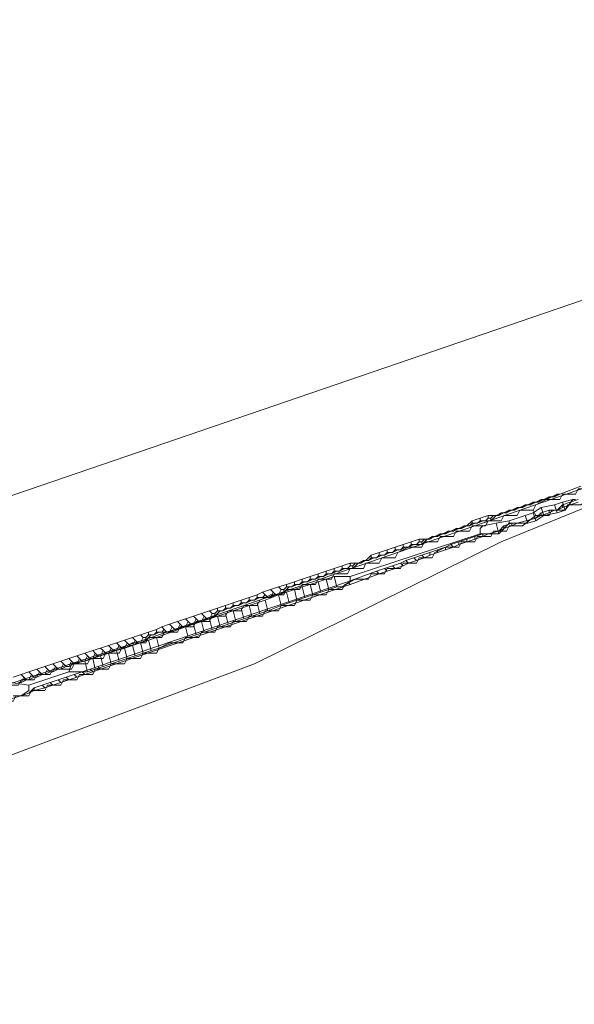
# Model space of a CAD drawing. Header units: metres. Extents: x 157984 to 159055, y 577129 to 578276.
# Tile 67 of 70: x 158938 to 158979, y 577567 to 577641. Entities that reach past the tile are written whole.
import ezdxf
from ezdxf.lldxf.tags import DXFTag

# ---------------------------------------------------------------- set-up
doc = ezdxf.new("R2010")
doc.units = ezdxf.units.M
for name, color, linetype, lineweight, true_color in [('B-OI-KL-DATA_ALLIANDER TELECOM_0000792941_VECT_16O029485-G', 3, 'KL-DATA-N', 18, 0x00ff00), ('B-OI-KL-DATA_LIANDER_0000574962_VECT_16O029485-G', 3, 'KL-DATA-N', 18, 0x00ff00), ('B-OI-KL-DATA_ZIGGO SERVICES_0000565862_VECT_16O029485-G', 3, 'KL-DATA-N', 18, 0x00ff00), ('B-OI-KL-ET_MS_LIANDER_0000574962_VECT_16O029485-G', 7, 'KL-MS-N', 18, 0xa50000), ('B-OI-KL-GAS_HD_LIANDER_0000574962_VECT_16O029485-G', 30, 'KL-GAS-HD-N', 18, 0xff7f00)]:
    doc.layers.add(name, color=color, linetype=linetype, lineweight=lineweight, true_color=true_color)
doc.styles.get("Standard").update_dxf_attribs({"font": 'romans.shx'})
tags = doc.linetypes.add('KL-DATA-N', pattern='A,4,-1,[101,NLCS.SHX,S=0.5,R=0,X=0,Y=0],-1,4,-1,["D",Standard,S=1,R=0,X=-0.25,Y=-0.5],-1.5', length=12.5).pattern_tags.tags
tags[18] = DXFTag(74, 10)
tags = doc.linetypes.add('KL-GAS-HD-N', pattern='A,4,-1,[69,NLCS.SHX,S=0.5,R=0,X=0,Y=0],-1,4,-1,["H",Standard,S=1,R=0,X=0,Y=-0.5],-2', length=13).pattern_tags.tags
tags[18] = DXFTag(74, 10)
tags = doc.linetypes.add('KL-MS-N', pattern='A,4,-1,[103,NLCS.SHX,S=0.75,R=0,X=0,Y=0],-1,4,-1,["M",Standard,S=1,R=0,X=0,Y=-0.5],-2', length=13).pattern_tags.tags
tags[18] = DXFTag(74, 10)

msp = doc.modelspace()

# ---------------------------------------------------------------- linework, layer by layer
at = {"layer": 'B-OI-KL-DATA_ALLIANDER TELECOM_0000792941_VECT_16O029485-G', "flags": 128}
for points in [[(158980.7, 577605.7), (158979.7, 577605.7), (158979.5, 577605.3), (158978.5, 577605.3), (158978.3, 577604.9), (158977.3, 577604.9), (158976.5, 577604.5), (158976.3, 577604.1)], [(158980.9, 577605.3), (158979.9, 577604.5), (158978.9, 577604.5), (158978.7, 577604.1), (158977.7, 577604.1), (158977.5, 577603.7), (158976.5, 577603.7)], [(158976.3, 577604.1), (158975.3, 577604.1), (158975.1, 577603.7), (158974.1, 577603.7), (158973.9, 577603.3), (158972.9, 577603.3), (158972.7, 577602.9), (158971.7, 577602.9), (158971.5, 577602.5), (158970.5, 577602.5), (158970.3, 577602.1), (158969.3, 577602.1), (158969.1, 577601.7), (158968.1, 577601.7), (158967.9, 577601.3), (158966.9, 577601.3), (158966.1, 577600.9), (158965.9, 577600.5), (158964.9, 577600.5), (158964.7, 577600.1), (158963.7, 577600.1), (158963.5, 577599.7), (158962.5, 577599.7), (158962.3, 577599.3), (158961.3, 577599.3), (158961.1, 577598.9), (158960.1, 577598.9), (158959.9, 577598.5), (158958.9, 577598.5), (158958.7, 577598.1), (158957.7, 577598.1), (158957.5, 577597.7), (158956.5, 577597.7), (158955.7, 577597.3), (158955.5, 577596.9), (158954.5, 577596.9), (158954.3, 577596.5), (158953.3, 577596.5), (158953.1, 577596.1), (158952.1, 577596.1), (158951.9, 577595.7), (158950.9, 577595.7), (158950.7, 577595.3), (158949.7, 577595.3), (158949.5, 577594.9), (158948.5, 577594.9), (158948.3, 577594.5), (158947.3, 577594.5), (158947.1, 577594.1), (158946.1, 577594.1), (158945.3, 577593.7), (158945.1, 577593.3), (158944.1, 577593.3), (158943.9, 577592.9), (158942.9, 577592.9), (158942.7, 577592.5), (158941.7, 577592.5), (158941.5, 577592.1), (158940.1, 577592.1), (158939.9, 577591.7), (158938.9, 577591.7), (158938.7, 577591.3), (158937.7, 577591.3), (158937.5, 577590.9), (158936.5, 577590.9), (158936.3, 577590.5), (158935.3, 577590.5), (158935.1, 577590.1), (158934.1, 577590.1), (158933.9, 577589.7), (158932.9, 577589.7), (158932.7, 577589.3), (158931.7, 577589.3), (158931.5, 577588.9), (158930.5, 577588.9), (158930.3, 577588.5), (158929.3, 577588.5), (158929.1, 577588.1), (158928.1, 577588.1), (158927.9, 577587.7), (158926.9, 577587.7), (158926.7, 577587.3), (158925.7, 577587.3), (158925.5, 577586.9), (158924.5, 577586.9), (158924.3, 577586.5), (158923.3, 577586.5), (158923.1, 577586.1), (158922.1, 577586.1), (158921.9, 577585.7), (158920.9, 577585.7), (158920.7, 577585.3), (158919.7, 577585.3), (158919.5, 577584.9), (158918.5, 577584.9), (158918.3, 577584.5), (158917.3, 577584.5), (158917.1, 577584.1), (158916.1, 577584.1), (158915.9, 577583.7), (158914.5, 577583.7), (158914.3, 577583.3), (158913.3, 577583.3), (158913.1, 577582.9), (158912.1, 577582.9), (158911.9, 577582.5), (158910.5, 577582.5), (158910.3, 577582.1), (158909.3, 577582.1), (158909.1, 577581.7), (158908.1, 577581.7), (158907.9, 577581.3), (158906.5, 577581.3), (158906.3, 577580.9), (158905.3, 577580.9), (158905.1, 577580.5), (158904.1, 577580.5), (158903.9, 577580.1), (158902.5, 577580.1), (158902.3, 577579.7), (158901.3, 577579.7), (158901.1, 577579.3), (158900.1, 577579.3), (158899.9, 577578.9), (158898.5, 577578.9), (158898.3, 577578.5), (158897.3, 577578.5), (158897.1, 577578.1), (158895.7, 577578.1), (158895.5, 577577.7), (158894.5, 577577.7), (158894.3, 577577.3), (158893.3, 577577.3), (158893.1, 577576.9), (158891.7, 577576.9), (158891.5, 577576.5), (158890.5, 577576.5), (158890.3, 577576.1), (158889.3, 577576.1), (158889.1, 577575.7), (158887.7, 577575.7), (158887.5, 577575.3), (158886.5, 577575.3), (158886.3, 577574.9), (158885.3, 577574.9), (158885.1, 577574.5), (158883.7, 577574.5), (158883.5, 577574.1), (158882.5, 577574.1), (158882.3, 577573.7), (158881.3, 577573.7), (158881.1, 577573.3), (158879.7, 577573.3), (158879.5, 577572.9), (158878.5, 577572.9), (158878.3, 577572.5), (158877.3, 577572.5), (158877.1, 577572.1), (158875.7, 577572.1), (158875.5, 577571.7), (158874.5, 577571.7), (158874.3, 577571.3), (158873.3, 577571.3), (158873.1, 577570.9), (158871.7, 577570.9), (158871.5, 577570.5), (158870.5, 577570.5), (158870.3, 577570.1), (158869.3, 577570.1), (158869.1, 577569.7), (158867.7, 577569.7), (158867.5, 577569.3), (158866.5, 577569.3), (158866.3, 577568.9), (158865.3, 577568.9), (158865.1, 577568.5)], [(158976.5, 577603.7), (158975.5, 577602.9), (158974.5, 577602.9), (158974.3, 577602.5), (158973.3, 577602.5), (158973.1, 577602.1), (158972.1, 577602.1), (158971.9, 577601.7), (158970.9, 577601.7), (158970.7, 577601.3), (158969.7, 577601.3), (158968.9, 577600.9), (158968.7, 577600.5), (158967.7, 577600.5), (158967.5, 577600.1), (158966.5, 577600.1), (158966.3, 577599.7), (158965.3, 577599.7), (158965.1, 577599.3), (158964.1, 577599.3), (158963.9, 577598.9), (158962.9, 577598.9), (158962.1, 577598.5), (158961.9, 577598.1), (158960.9, 577598.1), (158960.7, 577597.7), (158959.7, 577597.7), (158959.5, 577597.3), (158958.5, 577597.3), (158958.3, 577596.9), (158957.3, 577596.9), (158957.1, 577596.5), (158956.1, 577596.5), (158955.9, 577596.1), (158954.9, 577596.1), (158954.7, 577595.7), (158953.7, 577595.7), (158953.5, 577595.3), (158952.5, 577595.3), (158952.3, 577594.9), (158951.3, 577594.9), (158951.1, 577594.5), (158950.1, 577594.5), (158949.9, 577594.1), (158948.9, 577594.1), (158948.1, 577593.7), (158947.9, 577593.3), (158946.9, 577593.3), (158946.7, 577592.9), (158945.7, 577592.9), (158945.5, 577592.5), (158944.5, 577592.5), (158944.3, 577592.1), (158943.3, 577592.1), (158943.1, 577591.7), (158942.1, 577591.7), (158941.9, 577591.3), (158940.9, 577591.3), (158940.7, 577590.9), (158939.7, 577590.9), (158939.5, 577590.5), (158938.5, 577590.5), (158938.3, 577590.1), (158937.3, 577590.1), (158937.1, 577589.7), (158936.1, 577589.7), (158935.9, 577589.3), (158934.9, 577589.3), (158934.7, 577588.9), (158933.7, 577588.9), (158933.5, 577588.5), (158932.5, 577588.5), (158932.3, 577588.1), (158931.3, 577588.1), (158931.1, 577587.7), (158930.1, 577587.7), (158929.9, 577587.3), (158928.9, 577587.3), (158928.7, 577586.9), (158927.7, 577586.9), (158927.5, 577586.5), (158926.5, 577586.5), (158926.3, 577586.1), (158924.9, 577586.1), (158924.7, 577585.7), (158923.7, 577585.7), (158923.5, 577585.3), (158922.5, 577585.3), (158922.3, 577584.9), (158921.3, 577584.9), (158921.1, 577584.5), (158920.1, 577584.5), (158919.9, 577584.1), (158918.9, 577584.1), (158918.7, 577583.7), (158917.7, 577583.7), (158917.5, 577583.3), (158916.5, 577583.3), (158916.3, 577582.9), (158914.9, 577582.9), (158914.7, 577582.5), (158913.7, 577582.5), (158913.5, 577582.1), (158912.5, 577582.1), (158912.3, 577581.7), (158910.9, 577581.7), (158910.7, 577581.3), (158909.7, 577581.3), (158909.5, 577580.9), (158908.5, 577580.9), (158908.3, 577580.5), (158906.9, 577580.5), (158906.7, 577580.1), (158905.7, 577580.1), (158905.5, 577579.7), (158904.5, 577579.7), (158904.3, 577579.3), (158902.9, 577579.3), (158902.7, 577578.9), (158901.7, 577578.9), (158901.5, 577578.5), (158900.5, 577578.5), (158900.3, 577578.1), (158898.9, 577578.1), (158898.7, 577577.7), (158897.7, 577577.7), (158897.5, 577577.3), (158896.5, 577577.3), (158896.3, 577576.9), (158894.9, 577576.9), (158894.7, 577576.5), (158893.7, 577576.5), (158893.5, 577576.1), (158892.5, 577576.1), (158892.3, 577575.7), (158890.9, 577575.7), (158890.7, 577575.3), (158889.7, 577575.3), (158889.5, 577574.9), (158888.5, 577574.9), (158888.3, 577574.5), (158886.9, 577574.5), (158886.7, 577574.1), (158885.7, 577574.1), (158885.5, 577573.7), (158884.1, 577573.7), (158883.9, 577573.3), (158882.9, 577573.3), (158882.7, 577572.9), (158881.7, 577572.9), (158881.5, 577572.5), (158880.1, 577572.5), (158879.9, 577572.1), (158878.9, 577572.1), (158878.7, 577571.7), (158877.7, 577571.7), (158877.5, 577571.3), (158876.1, 577571.3), (158875.9, 577570.9), (158874.9, 577570.9), (158874.7, 577570.5), (158873.7, 577570.5), (158873.5, 577570.1), (158872.1, 577570.1), (158871.9, 577569.7), (158870.9, 577569.7), (158870.7, 577569.3), (158869.7, 577569.3), (158869.5, 577568.9), (158868.1, 577568.9), (158867.9, 577568.5), (158866.9, 577568.5), (158866.7, 577568.1), (158865.3, 577568.1)], [(158976.3, 577604.1), (158976.5, 577603.7)]]:
    msp.add_lwpolyline(points, dxfattribs=at)
at = {"layer": 'B-OI-KL-DATA_LIANDER_0000574962_VECT_16O029485-G', "flags": 128}
for points in [[(158977.9, 577604.5), (158976.9, 577604.3)], [(158978.5, 577604.7), (158977.9, 577604.5)], [(158977.9, 577604.5), (158978.1, 577603.9)], [(158979.3, 577604.9), (158978.5, 577604.7)], [(158978.5, 577604.7), (158978.7, 577604.1)], [(158979.3, 577604.9), (158978.7, 577604.1)], [(158979.3, 577604.9), (158979.5, 577604.9)], [(158975.7, 577603.7), (158974.5, 577603.3)], [(158976.3, 577603.9), (158975.7, 577603.7)], [(158975.7, 577603.7), (158975.9, 577603.1)], [(158976.9, 577604.3), (158976.3, 577603.9)], [(158976.3, 577603.9), (158976.5, 577603.3)], [(158977.1, 577603.7), (158976.5, 577603.3)], [(158976.9, 577604.3), (158977.1, 577603.7)], [(158978.1, 577603.9), (158977.1, 577603.7)], [(158978.7, 577604.1), (158978.1, 577603.9)], [(158973.5, 577603.1), (158972.5, 577602.9), (158972.3, 577602.7), (158972.3, 577602.3)], [(158974.5, 577603.3), (158973.5, 577603.1)], [(158973.5, 577603.1), (158973.7, 577602.3)], [(158974.5, 577603.1), (158973.7, 577602.3)], [(158974.5, 577603.3), (158974.5, 577603.1)], [(158974.5, 577603.1), (158975.9, 577603.1)], [(158976.5, 577603.3), (158975.9, 577603.1)], [(158972.3, 577602.3), (158962.5, 577599.1)], [(158972.3, 577602.3), (158973.7, 577602.3)], [(158959.5, 577598.5), (158958.9, 577598.3)], [(158960.1, 577598.7), (158959.5, 577598.5)], [(158959.5, 577598.5), (158959.7, 577597.7)], [(158960.7, 577598.9), (158960.1, 577598.7)], [(158960.1, 577598.7), (158960.3, 577597.9)], [(158961.3, 577599.1), (158960.7, 577598.9)], [(158960.7, 577598.9), (158960.9, 577598.1)], [(158961.3, 577599.1), (158962.5, 577599.1)], [(158961.3, 577599.1), (158961.5, 577598.3)], [(158962.5, 577599.1), (158962.5, 577598.7), (158961.9, 577598.3), (158961.5, 577598.3)], [(158957.7, 577597.9), (158957.1, 577597.7)], [(158958.3, 577598.1), (158957.7, 577597.9)], [(158957.7, 577597.9), (158957.9, 577597.1)], [(158958.9, 577598.3), (158958.3, 577598.1)], [(158958.3, 577598.1), (158958.5, 577597.3)], [(158958.9, 577598.3), (158959.1, 577597.5)], [(158960.3, 577597.9), (158959.7, 577597.7)], [(158960.9, 577598.1), (158960.3, 577597.9)], [(158961.5, 577598.3), (158960.9, 577598.1)], [(158955.5, 577597.1), (158954.9, 577596.9)], [(158956.1, 577597.3), (158955.5, 577597.1)], [(158955.5, 577597.1), (158955.7, 577596.3)], [(158957.1, 577597.7), (158956.1, 577597.3)], [(158956.1, 577597.3), (158956.3, 577596.5)], [(158957.1, 577597.7), (158957.3, 577596.9)], [(158957.9, 577597.1), (158957.3, 577596.9)], [(158958.5, 577597.3), (158957.9, 577597.1)], [(158959.1, 577597.5), (158958.5, 577597.3)], [(158959.7, 577597.7), (158959.1, 577597.5)], [(158953.1, 577596.3), (158952.5, 577596.1)], [(158953.7, 577596.5), (158953.1, 577596.3)], [(158953.1, 577596.3), (158953.3, 577595.5)], [(158954.3, 577596.7), (158953.7, 577596.5)], [(158953.7, 577596.5), (158953.9, 577595.7)], [(158954.9, 577596.9), (158954.3, 577596.7)], [(158954.3, 577596.7), (158954.5, 577595.9)], [(158954.9, 577596.9), (158955.1, 577596.1)], [(158955.7, 577596.3), (158955.1, 577596.1)], [(158956.3, 577596.5), (158955.7, 577596.3)], [(158957.3, 577596.9), (158956.3, 577596.5)], [(158951.3, 577595.7), (158950.7, 577595.5)], [(158951.9, 577595.9), (158951.3, 577595.7)], [(158951.3, 577595.7), (158951.5, 577594.9)], [(158952.5, 577596.1), (158951.9, 577595.9)], [(158951.9, 577595.9), (158952.1, 577595.1)], [(158952.5, 577596.1), (158952.7, 577595.3)], [(158953.9, 577595.7), (158953.3, 577595.5)], [(158954.5, 577595.9), (158953.9, 577595.7)], [(158955.1, 577596.1), (158954.5, 577595.9)], [(158950.1, 577595.3), (158947.9, 577594.5)], [(158950.7, 577595.5), (158950.1, 577595.3)], [(158950.1, 577595.3), (158950.3, 577594.5)], [(158950.7, 577595.5), (158950.9, 577594.7)], [(158951.5, 577594.9), (158950.9, 577594.7)], [(158952.1, 577595.1), (158951.5, 577594.9)], [(158952.7, 577595.3), (158952.1, 577595.1)], [(158953.3, 577595.5), (158952.7, 577595.3)], [(158946.7, 577594.1), (158946.1, 577593.9)], [(158947.3, 577594.3), (158946.7, 577594.1)], [(158946.7, 577594.1), (158946.9, 577593.3)], [(158947.9, 577594.5), (158947.3, 577594.3)], [(158947.3, 577594.3), (158947.5, 577593.5)], [(158947.9, 577594.5), (158948.1, 577593.7)], [(158950.3, 577594.5), (158948.1, 577593.7)], [(158950.9, 577594.7), (158950.3, 577594.5)], [(158944.3, 577593.3), (158943.7, 577593.1)], [(158944.9, 577593.5), (158944.3, 577593.3)], [(158944.3, 577593.3), (158944.5, 577592.5)], [(158945.5, 577593.7), (158944.9, 577593.5)], [(158944.9, 577593.5), (158945.1, 577592.7)], [(158946.1, 577593.9), (158945.5, 577593.7)], [(158945.5, 577593.7), (158945.7, 577592.9)], [(158946.1, 577593.9), (158946.3, 577593.1)], [(158946.9, 577593.3), (158946.3, 577593.1)], [(158947.5, 577593.5), (158946.9, 577593.3)], [(158948.1, 577593.7), (158947.5, 577593.5)], [(158942.5, 577592.7), (158941.5, 577592.5), (158941.3, 577591.9)], [(158943.1, 577592.9), (158942.5, 577592.7)], [(158942.5, 577592.7), (158942.7, 577591.9)], [(158943.7, 577593.1), (158943.1, 577592.9)], [(158943.1, 577592.9), (158943.3, 577592.1)], [(158943.7, 577593.1), (158943.9, 577592.3)], [(158945.1, 577592.7), (158944.5, 577592.5)], [(158945.7, 577592.9), (158945.1, 577592.7)], [(158946.3, 577593.1), (158945.7, 577592.9)], [(158941.3, 577591.9), (158938.3, 577590.9)], [(158941.3, 577591.9), (158942.7, 577591.9)], [(158943.3, 577592.1), (158942.7, 577591.9)], [(158943.9, 577592.3), (158943.3, 577592.1)], [(158944.5, 577592.5), (158943.9, 577592.3)], [(158938.3, 577590.9), (158936.9, 577591.1), (158936.5, 577590.9), (158936.5, 577590.5)], [(158938.3, 577590.9), (158938.3, 577590.5), (158937.7, 577590.1), (158937.1, 577590.1)]]:
    msp.add_lwpolyline(points, dxfattribs=at)
at = {"layer": 'B-OI-KL-DATA_ZIGGO SERVICES_0000565862_VECT_16O029485-G', "flags": 128}
msp.add_lwpolyline([(158231.5, 577568.5), (158259.3, 577577.3), (158265.3, 577578.9), (158273.1, 577580.5), (158287.5, 577582.9), (158310.1, 577584.9), (158316.5, 577585.3), (158322.9, 577585.7), (158337.3, 577585.9), (158349.9, 577585.9), (158357.7, 577585.5), (158376.1, 577583.3), (158378.3, 577582.9), (158406.3, 577578.9), (158409.5, 577578.3), (158433.5, 577573.5), (158435.7, 577572.9), (158456.7, 577567.3), (158463.7, 577566.1), (158467.9, 577565.1), (158469.3, 577564.5), (158470.5, 577564.3), (158480.1, 577562.3), (158483.9, 577561.7), (158486.5, 577561.3), (158488.3, 577561.5), (158489.1, 577562.3), (158490.1, 577569.3), (158490.5, 577570.5), (158490.9, 577570.9), (158491.7, 577570.9), (158500.5, 577568.9), (158512.1, 577566.7), (158542.5, 577561.7), (158559.3, 577558.3), (158572.5, 577555.3), (158600.3, 577548.9), (158614.9, 577545.9), (158650.1, 577540.5), (158677.5, 577538.5), (158709.7, 577538.7), (158712.3, 577538.9), (158739.9, 577541.1), (158742.5, 577541.5), (158769.3, 577545.7), (158773.3, 577546.5), (158798.5, 577551.7), (158807.9, 577553.9), (158826.1, 577558.1), (158832.9, 577559.9), (158861.1, 577567.7), (158871.9, 577570.9), (158910.7, 577582.5), (158921.9, 577586.1), (158947.5, 577594.5), (158971.9, 577602.9), (159006.5, 577614.9), (159008.9, 577616.1), (159009.7, 577616.3), (159016.5, 577618.1), (159028.7, 577620.7), (159040.5, 577623.3), (159052.9, 577624.9)], dxfattribs=at)
at = {"layer": 'B-OI-KL-ET_MS_LIANDER_0000574962_VECT_16O029485-G', "flags": 128}
for points in [[(159054.7, 577638.7), (159041.3, 577637.1), (159025.7, 577634.1), (159011.5, 577630.7), (158937.3, 577605.3), (158889.1, 577589.9), (158829.7, 577573.1), (158822.7, 577571.3), (158797.7, 577565.3), (158791.1, 577563.9), (158767.3, 577558.9), (158740.5, 577554.7), (158713.1, 577552.3), (158677.3, 577551.9), (158677.1, 577552.1), (158666.5, 577552.7)], [(158978.1, 577605.3), (158977.7, 577605.1)], [(158978.1, 577605.3), (158977.9, 577605.1)], [(158978.3, 577605.3), (158977.9, 577605.1)], [(158978.1, 577605.3), (158978.3, 577605.3)], [(158979.9, 577605.9), (158978.3, 577605.3)], [(158975.7, 577604.5), (158975.3, 577604.3)], [(158975.7, 577604.5), (158975.5, 577604.3)], [(158975.9, 577604.5), (158975.5, 577604.3)], [(158975.7, 577604.5), (158975.9, 577604.5)], [(158976.3, 577604.7), (158975.9, 577604.5)], [(158975.9, 577604.5), (158976.1, 577604.5)], [(158976.3, 577604.7), (158976.1, 577604.5)], [(158976.5, 577604.7), (158976.1, 577604.5)], [(158976.3, 577604.7), (158976.5, 577604.7)], [(158976.9, 577604.9), (158976.5, 577604.7)], [(158976.5, 577604.7), (158976.7, 577604.7)], [(158976.9, 577604.9), (158976.7, 577604.7)], [(158977.1, 577604.9), (158976.7, 577604.7)], [(158976.9, 577604.9), (158977.1, 577604.9)], [(158977.5, 577605.1), (158977.1, 577604.9)], [(158977.1, 577604.9), (158977.3, 577604.9)], [(158977.5, 577605.1), (158977.3, 577604.9)], [(158977.7, 577605.1), (158977.3, 577604.9)], [(158977.5, 577605.1), (158977.7, 577605.1)], [(158977.7, 577605.1), (158977.9, 577605.1)], [(158978.5, 577604.5), (158978.1, 577604.1)], [(158979.1, 577604.7), (158978.5, 577604.5)], [(158978.5, 577604.5), (158978.5, 577604.3)], [(158979.1, 577604.5), (158978.5, 577604.3)], [(158979.7, 577604.9), (158979.1, 577604.7)], [(158979.1, 577604.7), (158979.1, 577604.5)], [(158979.7, 577604.7), (158979.1, 577604.5)], [(158972.9, 577603.7), (158972.3, 577603.5)], [(158972.9, 577603.7), (158973.3, 577603.7)], [(158972.9, 577603.7), (158972.9, 577603.5)], [(158973.3, 577603.7), (158973.1, 577603.5)], [(158973.5, 577603.7), (158973.1, 577603.3)], [(158973.3, 577603.7), (158973.5, 577603.7)], [(158973.9, 577603.9), (158973.5, 577603.7)], [(158973.5, 577603.7), (158973.7, 577603.7)], [(158973.9, 577603.9), (158973.7, 577603.7)], [(158974.1, 577603.9), (158973.7, 577603.7)], [(158973.9, 577603.9), (158974.1, 577603.9)], [(158974.5, 577604.1), (158974.1, 577603.9)], [(158974.1, 577603.9), (158974.3, 577603.9)], [(158974.5, 577604.1), (158974.3, 577603.9)], [(158974.7, 577604.1), (158974.3, 577603.9)], [(158974.5, 577604.1), (158974.7, 577604.1)], [(158975.1, 577604.3), (158974.7, 577604.1)], [(158974.7, 577604.1), (158974.9, 577604.1)], [(158975.1, 577604.3), (158974.9, 577604.1)], [(158975.3, 577604.3), (158974.9, 577604.1)], [(158975.1, 577604.3), (158975.3, 577604.3)], [(158975.3, 577604.3), (158975.5, 577604.3)], [(158976.9, 577603.9), (158976.5, 577603.5)], [(158976.9, 577603.7), (158976.5, 577603.5)], [(158977.5, 577604.1), (158976.9, 577603.9)], [(158976.9, 577603.9), (158976.9, 577603.7)], [(158977.5, 577603.9), (158976.9, 577603.7)], [(158977.5, 577604.1), (158977.9, 577604.1)], [(158977.5, 577604.1), (158977.5, 577603.9)], [(158977.9, 577604.1), (158977.5, 577603.9)], [(158977.9, 577604.1), (158978.1, 577604.1)], [(158978.5, 577604.3), (158978.1, 577604.1)], [(158971.7, 577603.3), (158971.3, 577602.9)], [(158971.7, 577603.1), (158971.5, 577602.9)], [(158971.9, 577603.1), (158971.5, 577602.9)], [(158972.3, 577603.5), (158971.7, 577603.3)], [(158971.7, 577603.3), (158971.7, 577603.1)], [(158971.7, 577603.1), (158971.9, 577603.1)], [(158971.9, 577603.1), (158972.1, 577603.1)], [(158972.3, 577603.3), (158972.1, 577603.1)], [(158972.5, 577603.3), (158972.1, 577603.1)], [(158972.3, 577603.5), (158972.3, 577603.3)], [(158972.3, 577603.3), (158972.5, 577603.3)], [(158972.5, 577603.3), (158972.7, 577603.3)], [(158972.9, 577603.5), (158972.7, 577603.3)], [(158972.7, 577603.3), (158973.1, 577603.3)], [(158972.9, 577603.5), (158973.1, 577603.5)], [(158973.1, 577603.5), (158973.1, 577603.3)], [(158974.7, 577603.1), (158974.1, 577602.9)], [(158974.7, 577603.1), (158975.1, 577603.1)], [(158974.7, 577603.1), (158974.7, 577602.9)], [(158975.1, 577603.1), (158974.7, 577602.9)], [(158976.5, 577603.5), (158975.1, 577603.1)], [(158969.3, 577602.3), (158968.9, 577602.1)], [(158969.3, 577602.3), (158969.1, 577602.1)], [(158969.5, 577602.3), (158969.1, 577602.1)], [(158969.3, 577602.3), (158969.5, 577602.3)], [(158969.9, 577602.5), (158969.5, 577602.3)], [(158969.5, 577602.3), (158969.7, 577602.3)], [(158969.9, 577602.5), (158969.7, 577602.3)], [(158970.1, 577602.5), (158969.7, 577602.3)], [(158969.9, 577602.5), (158970.1, 577602.5)], [(158970.5, 577602.7), (158970.1, 577602.5)], [(158970.1, 577602.5), (158970.3, 577602.5)], [(158970.5, 577602.7), (158970.3, 577602.5)], [(158970.7, 577602.7), (158970.3, 577602.5)], [(158970.5, 577602.7), (158970.7, 577602.7)], [(158971.1, 577602.9), (158970.7, 577602.7)], [(158970.7, 577602.7), (158970.9, 577602.7)], [(158971.1, 577602.9), (158970.9, 577602.7)], [(158971.3, 577602.9), (158970.9, 577602.7)], [(158971.1, 577602.9), (158971.3, 577602.9)], [(158971.3, 577602.9), (158971.5, 577602.9)], [(158972.5, 577602.3), (158971.9, 577602.1)], [(158972.5, 577602.3), (158972.9, 577602.3)], [(158972.5, 577602.3), (158972.5, 577602.1)], [(158972.9, 577602.3), (158972.5, 577602.1)], [(158973.7, 577602.5), (158972.9, 577602.3)], [(158974.1, 577602.9), (158973.7, 577602.5)], [(158974.1, 577602.7), (158973.7, 577602.5)], [(158974.1, 577602.9), (158974.1, 577602.7)], [(158974.7, 577602.9), (158974.1, 577602.7)], [(158966.5, 577601.5), (158965.9, 577601.3)], [(158967.1, 577601.7), (158966.5, 577601.5)], [(158966.5, 577601.5), (158966.5, 577601.3)], [(158967.1, 577601.5), (158966.9, 577601.3)], [(158967.3, 577601.5), (158966.9, 577601.3)], [(158967.7, 577601.9), (158967.1, 577601.7)], [(158967.1, 577601.7), (158967.1, 577601.5)], [(158967.1, 577601.5), (158967.3, 577601.5)], [(158967.3, 577601.5), (158967.5, 577601.5)], [(158967.7, 577601.7), (158967.5, 577601.5)], [(158967.5, 577601.5), (158967.9, 577601.5)], [(158967.7, 577601.9), (158968.1, 577601.9)], [(158967.7, 577601.9), (158967.7, 577601.7)], [(158967.7, 577601.7), (158967.9, 577601.7)], [(158968.1, 577601.9), (158967.9, 577601.7)], [(158968.3, 577601.9), (158967.9, 577601.5)], [(158967.9, 577601.7), (158967.9, 577601.5)], [(158968.1, 577601.9), (158968.3, 577601.9)], [(158968.7, 577602.1), (158968.3, 577601.9)], [(158968.3, 577601.9), (158968.5, 577601.9)], [(158968.7, 577602.1), (158968.5, 577601.9)], [(158968.9, 577602.1), (158968.5, 577601.9)], [(158968.7, 577602.1), (158968.9, 577602.1)], [(158968.9, 577602.1), (158969.1, 577602.1)], [(158970.1, 577601.5), (158969.7, 577601.3)], [(158970.7, 577601.7), (158970.1, 577601.5)], [(158970.1, 577601.5), (158970.3, 577601.3)], [(158970.7, 577601.5), (158970.3, 577601.3)], [(158971.3, 577601.9), (158970.7, 577601.7)], [(158970.7, 577601.7), (158970.7, 577601.5)], [(158971.3, 577601.7), (158970.7, 577601.5)], [(158971.9, 577602.1), (158971.3, 577601.9)], [(158971.3, 577601.9), (158971.3, 577601.7)], [(158971.9, 577601.9), (158971.3, 577601.7)], [(158971.9, 577602.1), (158971.9, 577601.9)], [(158972.5, 577602.1), (158971.9, 577601.9)], [(158964.7, 577600.9), (158964.1, 577600.7)], [(158965.3, 577601.1), (158964.7, 577600.9)], [(158964.7, 577600.9), (158964.7, 577600.7)], [(158965.3, 577600.9), (158965.1, 577600.7)], [(158965.5, 577600.9), (158965.1, 577600.7)], [(158965.9, 577601.3), (158965.3, 577601.1)], [(158965.3, 577601.1), (158965.3, 577600.9)], [(158965.3, 577600.9), (158965.5, 577600.9)], [(158965.5, 577600.9), (158965.7, 577600.9)], [(158965.9, 577601.1), (158965.7, 577600.9)], [(158966.1, 577601.1), (158965.7, 577600.9)], [(158965.9, 577601.3), (158965.9, 577601.1)], [(158965.9, 577601.1), (158966.1, 577601.1)], [(158966.1, 577601.1), (158966.3, 577601.1)], [(158966.5, 577601.3), (158966.3, 577601.1)], [(158966.7, 577601.3), (158966.3, 577601.1)], [(158966.5, 577601.3), (158966.7, 577601.3)], [(158966.7, 577601.3), (158966.9, 577601.3)], [(158968.5, 577600.9), (158967.9, 577600.7)], [(158969.1, 577601.1), (158968.5, 577600.9)], [(158968.5, 577600.9), (158968.5, 577600.7)], [(158969.1, 577600.9), (158968.5, 577600.7)], [(158969.7, 577601.3), (158969.1, 577601.1)], [(158969.1, 577601.1), (158969.1, 577600.9)], [(158969.7, 577601.1), (158969.1, 577600.9)], [(158969.7, 577601.3), (158969.7, 577601.1)], [(158970.3, 577601.3), (158969.7, 577601.1)], [(158962.5, 577600.1), (158961.9, 577599.9)], [(158962.5, 577600.1), (158962.9, 577600.1)], [(158962.5, 577600.1), (158962.5, 577599.9)], [(158962.9, 577600.1), (158962.7, 577599.9)], [(158963.1, 577600.1), (158962.7, 577599.7)], [(158962.9, 577600.1), (158963.1, 577600.1)], [(158963.5, 577600.3), (158963.1, 577600.1)], [(158963.1, 577600.1), (158963.3, 577600.1)], [(158963.5, 577600.3), (158963.3, 577600.1)], [(158963.7, 577600.3), (158963.3, 577600.1)], [(158963.5, 577600.3), (158963.7, 577600.3)], [(158964.1, 577600.7), (158963.7, 577600.3)], [(158963.7, 577600.3), (158963.9, 577600.3)], [(158964.1, 577600.5), (158963.9, 577600.3)], [(158964.3, 577600.5), (158963.9, 577600.3)], [(158964.1, 577600.7), (158964.1, 577600.5)], [(158964.1, 577600.5), (158964.3, 577600.5)], [(158964.3, 577600.5), (158964.5, 577600.5)], [(158964.7, 577600.7), (158964.5, 577600.5)], [(158964.9, 577600.7), (158964.5, 577600.5)], [(158964.7, 577600.7), (158964.9, 577600.7)], [(158964.9, 577600.7), (158965.1, 577600.7)], [(158966.3, 577600.1), (158965.7, 577599.9)], [(158966.7, 577600.3), (158966.3, 577600.1)], [(158966.3, 577600.1), (158966.5, 577599.9)], [(158966.9, 577600.1), (158966.5, 577599.9)], [(158967.3, 577600.5), (158966.7, 577600.3)], [(158966.7, 577600.3), (158966.9, 577600.1)], [(158967.5, 577600.3), (158966.9, 577600.1)], [(158967.9, 577600.7), (158967.3, 577600.5)], [(158967.3, 577600.5), (158967.5, 577600.3)], [(158968.1, 577600.5), (158967.5, 577600.3)], [(158967.9, 577600.7), (158968.1, 577600.5)], [(158968.5, 577600.7), (158968.1, 577600.5)], [(158960.1, 577599.3), (158959.5, 577599.1)], [(158960.7, 577599.5), (158960.1, 577599.3)], [(158960.1, 577599.3), (158960.1, 577599.1)], [(158960.7, 577599.3), (158960.5, 577599.1)], [(158960.9, 577599.3), (158960.5, 577599.1)], [(158961.3, 577599.7), (158960.7, 577599.5)], [(158960.7, 577599.5), (158960.7, 577599.3)], [(158960.7, 577599.3), (158960.9, 577599.3)], [(158960.9, 577599.3), (158961.1, 577599.3)], [(158961.3, 577599.5), (158961.1, 577599.3)], [(158961.5, 577599.5), (158961.1, 577599.3)], [(158961.9, 577599.9), (158961.3, 577599.7)], [(158961.3, 577599.7), (158961.3, 577599.5)], [(158961.3, 577599.5), (158961.5, 577599.5)], [(158961.5, 577599.5), (158961.7, 577599.5)], [(158961.9, 577599.7), (158961.7, 577599.5)], [(158962.1, 577599.7), (158961.7, 577599.5)], [(158961.9, 577599.9), (158961.9, 577599.7)], [(158961.9, 577599.7), (158962.1, 577599.7)], [(158962.1, 577599.7), (158962.3, 577599.7)], [(158962.5, 577599.9), (158962.3, 577599.7)], [(158962.3, 577599.7), (158962.7, 577599.7)], [(158964.5, 577599.5), (158962.3, 577598.7)], [(158962.5, 577599.9), (158962.7, 577599.9)], [(158964.7, 577599.3), (158962.5, 577598.5)], [(158962.7, 577599.9), (158962.7, 577599.7)], [(158965.1, 577599.7), (158964.5, 577599.5)], [(158964.5, 577599.5), (158964.7, 577599.3)], [(158965.3, 577599.5), (158964.7, 577599.3)], [(158965.7, 577599.9), (158965.1, 577599.7)], [(158965.1, 577599.7), (158965.3, 577599.5)], [(158965.9, 577599.7), (158965.3, 577599.5)], [(158965.7, 577599.9), (158965.9, 577599.7)], [(158966.5, 577599.9), (158965.9, 577599.7)], [(158962.3, 577598.7), (158943.5, 577592.3)], [(158962.5, 577598.5), (158943.7, 577592.1)], [(158957.7, 577598.5), (158957.1, 577598.3)], [(158958.3, 577598.7), (158957.7, 577598.5)], [(158957.7, 577598.5), (158957.7, 577598.3)], [(158958.3, 577598.5), (158958.1, 577598.3)], [(158958.5, 577598.5), (158958.1, 577598.3)], [(158958.9, 577598.9), (158958.3, 577598.7)], [(158958.3, 577598.7), (158958.3, 577598.5)], [(158958.3, 577598.5), (158958.5, 577598.5)], [(158958.5, 577598.5), (158958.7, 577598.5)], [(158958.9, 577598.7), (158958.7, 577598.5)], [(158959.1, 577598.7), (158958.7, 577598.5)], [(158959.5, 577599.1), (158958.9, 577598.9)], [(158958.9, 577598.9), (158958.9, 577598.7)], [(158958.9, 577598.7), (158959.1, 577598.7)], [(158959.1, 577598.7), (158959.3, 577598.7)], [(158959.5, 577598.9), (158959.3, 577598.7)], [(158959.7, 577598.9), (158959.3, 577598.7)], [(158959.5, 577599.1), (158959.5, 577598.9)], [(158959.5, 577598.9), (158959.7, 577598.9)], [(158959.7, 577598.9), (158959.9, 577598.9)], [(158960.1, 577599.1), (158959.9, 577598.9)], [(158960.3, 577599.1), (158959.9, 577598.9)], [(158960.1, 577599.1), (158960.3, 577599.1)], [(158960.3, 577599.1), (158960.5, 577599.1)], [(158962.3, 577598.7), (158962.5, 577598.5)], [(158955.9, 577597.9), (158955.5, 577597.7)], [(158956.5, 577598.1), (158955.9, 577597.9)], [(158955.9, 577597.9), (158956.1, 577597.7)], [(158957.1, 577598.3), (158956.5, 577598.1)], [(158956.5, 577598.1), (158956.7, 577597.9)], [(158956.7, 577597.9), (158956.5, 577597.5)], [(158956.7, 577597.9), (158956.9, 577597.7)], [(158957.1, 577598.3), (158957.3, 577598.1)], [(158957.3, 577598.1), (158957.1, 577597.7)], [(158957.5, 577597.9), (158957.1, 577597.7)], [(158957.3, 577598.1), (158957.5, 577598.1)], [(158957.7, 577598.3), (158957.5, 577598.1)], [(158957.9, 577598.3), (158957.5, 577597.9)], [(158957.5, 577598.1), (158957.5, 577597.9)], [(158957.7, 577598.3), (158957.9, 577598.3)], [(158957.9, 577598.3), (158958.1, 577598.3)], [(158953.7, 577597.1), (158953.1, 577596.9)], [(158954.3, 577597.3), (158953.7, 577597.1)], [(158953.7, 577597.1), (158953.7, 577596.9)], [(158954.3, 577597.1), (158954.1, 577596.9)], [(158954.5, 577597.1), (158954.1, 577596.9)], [(158954.9, 577597.5), (158954.3, 577597.3)], [(158954.3, 577597.3), (158954.3, 577597.1)], [(158954.3, 577597.1), (158954.5, 577597.1)], [(158954.5, 577597.1), (158954.7, 577597.1)], [(158954.9, 577597.3), (158954.7, 577597.1)], [(158955.1, 577597.3), (158954.7, 577597.1)], [(158955.5, 577597.7), (158954.9, 577597.5)], [(158954.9, 577597.5), (158954.9, 577597.3)], [(158954.9, 577597.3), (158955.1, 577597.3)], [(158955.1, 577597.3), (158955.3, 577597.3)], [(158955.5, 577597.5), (158955.3, 577597.3)], [(158955.7, 577597.5), (158955.3, 577597.3)], [(158955.5, 577597.7), (158955.5, 577597.5)], [(158955.5, 577597.5), (158955.7, 577597.5)], [(158955.7, 577597.5), (158955.9, 577597.5)], [(158956.1, 577597.7), (158955.9, 577597.5)], [(158955.9, 577597.5), (158956.3, 577597.5)], [(158956.1, 577597.7), (158956.3, 577597.5)], [(158956.3, 577597.5), (158956.5, 577597.5)], [(158956.9, 577597.7), (158956.5, 577597.5)], [(158956.9, 577597.7), (158957.1, 577597.7)], [(158951.3, 577596.3), (158950.7, 577596.1)], [(158951.9, 577596.5), (158951.3, 577596.3)], [(158951.3, 577596.3), (158951.5, 577596.1)], [(158952.5, 577596.7), (158951.9, 577596.5)], [(158951.9, 577596.5), (158952.1, 577596.3)], [(158952.1, 577596.3), (158951.9, 577595.9)], [(158952.1, 577596.3), (158952.3, 577596.3)], [(158952.5, 577596.5), (158952.3, 577596.3)], [(158952.7, 577596.5), (158952.3, 577596.1)], [(158952.3, 577596.3), (158952.3, 577596.1)], [(158953.1, 577596.9), (158952.5, 577596.7)], [(158952.5, 577596.7), (158952.5, 577596.5)], [(158952.5, 577596.5), (158952.7, 577596.5)], [(158952.7, 577596.5), (158952.9, 577596.5)], [(158953.1, 577596.7), (158952.9, 577596.5)], [(158953.3, 577596.7), (158952.9, 577596.5)], [(158953.1, 577596.9), (158953.1, 577596.7)], [(158953.1, 577596.7), (158953.3, 577596.7)], [(158953.3, 577596.7), (158953.5, 577596.7)], [(158953.7, 577596.9), (158953.5, 577596.7)], [(158953.9, 577596.9), (158953.5, 577596.7)], [(158953.7, 577596.9), (158953.9, 577596.9)], [(158953.9, 577596.9), (158954.1, 577596.9)], [(158949.5, 577595.7), (158948.9, 577595.5)], [(158950.1, 577595.9), (158949.5, 577595.7)], [(158949.5, 577595.7), (158949.7, 577595.5)], [(158950.7, 577596.1), (158950.1, 577595.9)], [(158950.1, 577595.9), (158950.3, 577595.7)], [(158950.3, 577595.7), (158950.1, 577595.3)], [(158950.3, 577595.7), (158950.5, 577595.5)], [(158950.7, 577596.1), (158950.9, 577595.9)], [(158950.9, 577595.9), (158950.7, 577595.5)], [(158951.1, 577595.7), (158950.7, 577595.5)], [(158950.9, 577595.9), (158951.1, 577595.7)], [(158951.1, 577595.7), (158951.3, 577595.7)], [(158951.5, 577596.1), (158951.3, 577595.7)], [(158951.7, 577595.9), (158951.3, 577595.7)], [(158951.5, 577596.1), (158951.7, 577595.9)], [(158951.7, 577595.9), (158951.9, 577595.9)], [(158952.3, 577596.1), (158951.9, 577595.9)], [(158947.3, 577594.9), (158946.7, 577594.7)], [(158947.9, 577595.1), (158947.3, 577594.9)], [(158947.3, 577594.9), (158947.3, 577594.7)], [(158947.9, 577594.9), (158947.7, 577594.7)], [(158948.1, 577594.9), (158947.7, 577594.7)], [(158948.3, 577595.3), (158947.9, 577595.1)], [(158947.9, 577595.1), (158947.9, 577594.9)], [(158947.9, 577594.9), (158948.1, 577594.9)], [(158948.1, 577594.9), (158948.3, 577594.9)], [(158948.9, 577595.5), (158948.3, 577595.3)], [(158948.3, 577595.3), (158948.5, 577595.1)], [(158948.5, 577595.1), (158948.3, 577594.9)], [(158948.3, 577594.9), (158948.7, 577594.9)], [(158948.5, 577595.1), (158948.7, 577594.9)], [(158948.7, 577594.9), (158948.9, 577594.9)], [(158948.9, 577595.5), (158949.1, 577595.3)], [(158949.1, 577595.3), (158948.9, 577594.9)], [(158949.3, 577595.1), (158948.9, 577594.9)], [(158949.1, 577595.3), (158949.3, 577595.1)], [(158949.3, 577595.1), (158949.5, 577595.1)], [(158949.7, 577595.5), (158949.5, 577595.1)], [(158949.9, 577595.3), (158949.5, 577595.1)], [(158949.7, 577595.5), (158949.9, 577595.3)], [(158949.9, 577595.3), (158950.1, 577595.3)], [(158950.5, 577595.5), (158950.1, 577595.3)], [(158950.5, 577595.5), (158950.7, 577595.5)], [(158944.9, 577594.1), (158944.3, 577593.9)], [(158945.5, 577594.3), (158944.9, 577594.1)], [(158944.9, 577594.1), (158945.1, 577593.9)], [(158946.1, 577594.5), (158945.5, 577594.3)], [(158945.5, 577594.3), (158945.7, 577594.1)], [(158945.7, 577594.1), (158945.5, 577593.7)], [(158945.7, 577594.1), (158945.9, 577593.9)], [(158946.7, 577594.7), (158946.1, 577594.5)], [(158946.1, 577594.5), (158946.3, 577594.3)], [(158946.3, 577594.3), (158946.1, 577593.9)], [(158946.5, 577594.1), (158946.1, 577593.9)], [(158946.3, 577594.3), (158946.5, 577594.1)], [(158946.5, 577594.1), (158946.7, 577594.1)], [(158946.7, 577594.7), (158946.9, 577594.5)], [(158946.9, 577594.5), (158946.7, 577594.1)], [(158947.1, 577594.3), (158946.7, 577594.1)], [(158946.9, 577594.5), (158947.1, 577594.5)], [(158947.3, 577594.7), (158947.1, 577594.5)], [(158947.5, 577594.7), (158947.1, 577594.3)], [(158947.1, 577594.5), (158947.1, 577594.3)], [(158947.3, 577594.7), (158947.5, 577594.7)], [(158947.5, 577594.7), (158947.7, 577594.7)], [(158942.5, 577593.3), (158941.9, 577593.1)], [(158943.1, 577593.5), (158942.5, 577593.3)], [(158942.5, 577593.3), (158942.7, 577593.1)], [(158943.7, 577593.7), (158943.1, 577593.5)], [(158943.1, 577593.5), (158943.3, 577593.3)], [(158943.3, 577593.3), (158943.1, 577592.9)], [(158943.3, 577593.3), (158943.5, 577593.1)], [(158944.3, 577593.9), (158943.7, 577593.7)], [(158943.7, 577593.7), (158943.9, 577593.5)], [(158943.9, 577593.5), (158943.7, 577593.1)], [(158944.1, 577593.3), (158943.7, 577593.1)], [(158943.9, 577593.5), (158944.1, 577593.3)], [(158944.1, 577593.3), (158944.3, 577593.3)], [(158944.3, 577593.9), (158944.5, 577593.7)], [(158944.5, 577593.7), (158944.3, 577593.3)], [(158944.7, 577593.5), (158944.3, 577593.3)], [(158944.5, 577593.7), (158944.7, 577593.5)], [(158944.7, 577593.5), (158944.9, 577593.5)], [(158945.1, 577593.9), (158944.9, 577593.5)], [(158945.3, 577593.7), (158944.9, 577593.5)], [(158945.1, 577593.9), (158945.3, 577593.7)], [(158945.3, 577593.7), (158945.5, 577593.7)], [(158945.9, 577593.9), (158945.5, 577593.7)], [(158945.9, 577593.9), (158946.1, 577593.9)], [(158940.7, 577592.7), (158940.1, 577592.5)], [(158941.3, 577592.9), (158940.7, 577592.7)], [(158940.7, 577592.7), (158940.9, 577592.5)], [(158941.9, 577593.1), (158941.3, 577592.9)], [(158941.3, 577592.9), (158941.5, 577592.7)], [(158941.5, 577592.7), (158941.3, 577592.3)], [(158941.5, 577592.7), (158941.7, 577592.5)], [(158941.9, 577593.1), (158942.1, 577592.9)], [(158942.1, 577592.9), (158941.9, 577592.5)], [(158942.3, 577592.7), (158941.9, 577592.5)], [(158942.1, 577592.9), (158942.3, 577592.7)], [(158942.3, 577592.7), (158942.5, 577592.7)], [(158942.7, 577593.1), (158942.5, 577592.7)], [(158942.9, 577592.9), (158942.5, 577592.7)], [(158942.7, 577593.1), (158942.9, 577592.9)], [(158942.9, 577592.9), (158943.1, 577592.9)], [(158943.5, 577593.1), (158943.1, 577592.9)], [(158943.5, 577593.1), (158943.7, 577593.1)], [(158938.3, 577591.9), (158937.7, 577591.7)], [(158938.9, 577592.1), (158938.3, 577591.9)], [(158938.3, 577591.9), (158938.5, 577591.7)], [(158939.5, 577592.3), (158938.9, 577592.1)], [(158938.9, 577592.1), (158939.1, 577591.9)], [(158939.1, 577591.9), (158938.9, 577591.5)], [(158939.1, 577591.9), (158939.3, 577591.7)], [(158940.1, 577592.5), (158939.5, 577592.3)], [(158939.5, 577592.3), (158939.7, 577592.1)], [(158939.7, 577592.1), (158939.5, 577591.7)], [(158939.9, 577591.9), (158939.5, 577591.7)], [(158939.7, 577592.1), (158939.9, 577591.9)], [(158939.9, 577591.9), (158940.1, 577591.9)], [(158940.1, 577592.5), (158940.3, 577592.3)], [(158940.3, 577592.3), (158940.1, 577591.9)], [(158940.5, 577592.1), (158940.1, 577591.9)], [(158940.3, 577592.3), (158940.5, 577592.1)], [(158940.5, 577592.1), (158940.7, 577592.1)], [(158940.9, 577592.5), (158940.7, 577592.1)], [(158941.1, 577592.3), (158940.7, 577592.1)], [(158940.9, 577592.5), (158941.1, 577592.3)], [(158941.1, 577592.3), (158941.3, 577592.3)], [(158941.7, 577592.5), (158941.3, 577592.3)], [(158941.7, 577592.5), (158941.9, 577592.5)], [(158942.3, 577591.9), (158941.7, 577591.7)], [(158942.9, 577592.1), (158942.3, 577591.9)], [(158942.3, 577591.9), (158942.5, 577591.7)], [(158943.1, 577591.9), (158942.5, 577591.7)], [(158943.5, 577592.3), (158942.9, 577592.1)], [(158942.9, 577592.1), (158943.1, 577591.9)], [(158943.7, 577592.1), (158943.1, 577591.9)], [(158943.5, 577592.3), (158943.7, 577592.1)], [(158937.7, 577591.7), (158937.1, 577591.5)], [(158937.5, 577591.1), (158937.7, 577591.1)], [(158937.7, 577591.7), (158937.9, 577591.5)], [(158937.9, 577591.5), (158937.7, 577591.1)], [(158938.1, 577591.3), (158937.7, 577591.1)], [(158937.9, 577591.5), (158938.1, 577591.3)], [(158938.1, 577591.3), (158938.3, 577591.3)], [(158938.5, 577591.7), (158938.3, 577591.3)], [(158938.7, 577591.5), (158938.3, 577591.3)], [(158938.5, 577591.7), (158938.7, 577591.5)], [(158938.7, 577591.5), (158938.9, 577591.5)], [(158939.3, 577591.7), (158938.9, 577591.5)], [(158939.3, 577591.7), (158939.5, 577591.7)], [(158939.9, 577591.1), (158939.3, 577590.9)], [(158940.5, 577591.3), (158939.9, 577591.1)], [(158939.9, 577591.1), (158940.1, 577590.9)], [(158940.7, 577591.1), (158940.1, 577590.9)], [(158941.1, 577591.5), (158940.5, 577591.3)], [(158940.5, 577591.3), (158940.7, 577591.1)], [(158941.3, 577591.3), (158940.7, 577591.1)], [(158941.7, 577591.7), (158941.1, 577591.5)], [(158941.1, 577591.5), (158941.3, 577591.3)], [(158941.9, 577591.5), (158941.3, 577591.3)], [(158941.7, 577591.7), (158941.9, 577591.5)], [(158942.5, 577591.7), (158941.9, 577591.5)], [(158938.7, 577590.7), (158938.3, 577590.3)], [(158938.7, 577590.5), (158938.3, 577590.3)], [(158939.3, 577590.9), (158938.7, 577590.7)], [(158938.7, 577590.7), (158938.7, 577590.5)], [(158939.5, 577590.7), (158938.7, 577590.5)], [(158939.3, 577590.9), (158939.5, 577590.7)], [(158940.1, 577590.9), (158939.5, 577590.7)], [(158938.3, 577590.3), (158915.9, 577583.1)]]:
    msp.add_lwpolyline(points, dxfattribs=at)
at = {"layer": 'B-OI-KL-GAS_HD_LIANDER_0000574962_VECT_16O029485-G', "flags": 128}
msp.add_lwpolyline([(158316.1, 577713.1), (158337.7, 577689.7), (158535.9, 577689.5), (158533.5, 577674.3), (158531.7, 577660.9), (158524.5, 577606.7), (158511.5, 577576.5), (158509.7, 577565.5), (158527.5, 577560.3), (158589.3, 577535.3), (158672.7, 577534.3), (158732.5, 577536.1), (158733.3, 577536.3), (158749.9, 577541.9), (158782.3, 577545.7), (158784.1, 577546.1), (158811.7, 577552.7), (158813.1, 577552.9), (158849.1, 577558.7), (158868.1, 577567.7), (158870.7, 577568.7), (158874.1, 577569.9), (158876.1, 577570.3), (158933.9, 577584.5), (158955.3, 577592.5), (158973.9, 577601.7), (158988.1, 577607.5), (159003.9, 577610.5), (159023.1, 577612.5), (159028.7, 577612.9), (159050.9, 577614.3), (159051.9, 577614.5), (159051.9, 577614.7)], dxfattribs=at)

doc.saveas('drawing.dxf')
